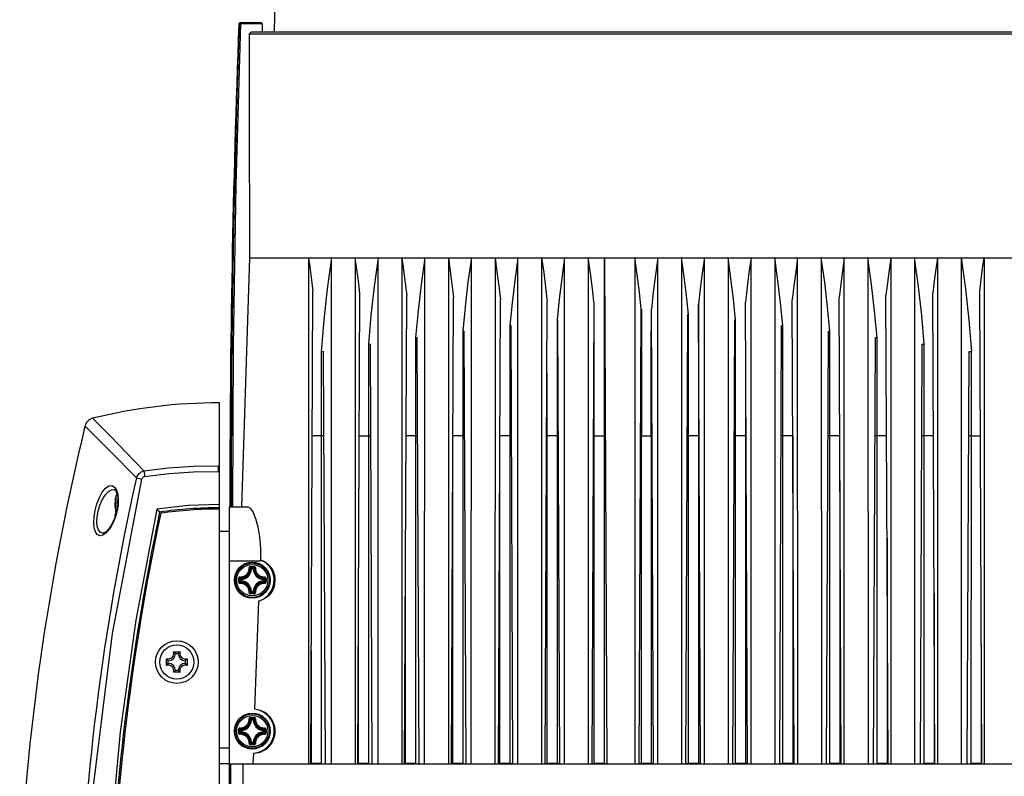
# Model space of a CAD drawing. Extents: x 0 to 420, y 0 to 297.
# Tile 32 of 65: x 199 to 244, y 151 to 186. Entities that reach past the tile are written whole.
import ezdxf

# ---------------------------------------------------------------- set-up
doc = ezdxf.new("R2010")
doc.units = 0
doc.header["$LTSCALE"] = 23.1
doc.linetypes.add('CENTER', pattern=[0.6, 0.375, -0.075, 0.075, -0.075])
doc.layers.get('0').update_dxf_attribs({"linetype": 'CONTINUOUS'})
doc.layers.add('03___PRT_ALL_CURVES', color=7, linetype='CONTINUOUS')

msp = doc.modelspace()

# ---------------------------------------------------------------- linework, layer by layer
at = {"color": 7, "linetype": 'CONTINUOUS'}
for p, q in [((211.017, 185.417), (211.111, 190.758)), ((209.46, 185.867), (209.385, 185.795)), ((209.385, 185.795), (209.407, 185.795)), ((209.407, 185.795), (209.447, 185.832)), ((209.481, 185.867), (209.447, 185.832)), ((209.447, 185.832), (209.485, 185.794)), ((209.46, 185.867), (210.397, 185.867)), ((210.475, 185.794), (209.485, 185.794)), ((210.476, 185.417), (210.475, 185.794)), ((209.876, 185.342), (210.19, 185.342)), ((246.077, 185.417), (209.95, 185.417)), ((209.893, 175.097), (246.155, 175.097)), ((217.877, 151.968), (217.88, 175.097)), ((218.961, 175.097), (218.959, 151.968)), ((220.008, 151.968), (220.01, 175.097)), ((221.091, 175.097), (221.089, 151.968)), ((222.138, 151.968), (222.139, 175.097)), ((223.221, 175.097), (223.219, 151.968)), ((224.268, 151.968), (224.269, 175.097)), ((225.35, 175.097), (225.35, 151.968)), ((226.078, 175.097), (226.077, 166.967)), ((226.078, 175.097), (226.094, 174.991)), ((226.094, 174.991), (226.194, 151.982)), ((227.48, 175.097), (227.48, 151.968)), ((228.529, 151.968), (228.529, 175.097)), ((229.61, 175.097), (229.61, 151.968)), ((230.659, 151.968), (230.659, 175.097)), ((231.74, 175.097), (231.741, 151.968)), ((232.79, 151.968), (232.788, 175.097)), ((233.869, 175.097), (233.871, 151.968)), ((234.92, 151.968), (234.918, 175.097)), ((235.999, 175.097), (236.001, 151.968)), ((237.05, 151.968), (237.048, 175.097)), ((240.259, 175.097), (240.262, 151.968)), ((212.679, 151.985), (212.773, 173.573)), ((214.821, 151.984), (214.915, 173.484)), ((216.963, 151.984), (217.056, 173.388)), ((219.105, 151.983), (219.198, 173.289)), ((221.247, 151.983), (221.34, 173.187)), ((234.762, 151.983), (234.669, 173.186)), ((236.904, 151.983), (236.811, 173.289)), ((239.046, 151.984), (238.953, 173.389)), ((241.188, 151.984), (241.094, 173.484)), ((243.33, 151.985), (243.236, 173.573)), ((223.389, 151.983), (223.481, 173.084)), ((225.531, 151.982), (225.623, 172.98)), ((227.673, 151.971), (227.764, 172.756)), ((228.336, 151.971), (228.245, 172.758)), ((230.478, 151.982), (230.386, 172.98)), ((232.62, 151.983), (232.528, 173.084)), ((229.815, 151.982), (229.905, 172.517)), ((229.931, 166.967), (229.932, 172.517)), ((221.77, 172.014), (221.823, 172.014)), ((221.91, 151.981), (221.823, 172.014)), ((223.924, 172.27), (223.963, 172.27)), ((224.052, 151.981), (223.963, 172.27)), ((231.957, 151.981), (232.046, 172.269)), ((232.046, 172.269), (232.085, 172.269)), ((234.099, 151.981), (234.186, 172.013)), ((234.186, 172.013), (234.239, 172.013)), ((217.462, 171.461), (217.541, 171.46)), ((217.626, 151.98), (217.541, 171.46)), ((219.616, 171.745), (219.682, 171.744)), ((219.768, 151.981), (219.682, 171.744)), ((236.241, 151.981), (236.327, 171.745)), ((236.327, 171.745), (236.393, 171.746)), ((238.383, 151.98), (238.468, 171.459)), ((238.468, 171.459), (238.547, 171.46)), ((215.308, 171.156), (215.4, 171.154)), ((215.484, 151.98), (215.4, 171.154)), ((240.525, 151.98), (240.609, 171.152)), ((240.609, 171.152), (240.701, 171.154)), ((213.154, 170.828), (213.26, 170.825)), ((213.342, 151.98), (213.26, 170.825)), ((242.667, 151.98), (242.749, 170.824)), ((242.749, 170.824), (242.855, 170.828)), ((208.503, 142.377), (208.503, 168.477)), ((213.155, 166.967), (212.744, 166.967)), ((213.155, 166.967), (213.156, 151.985)), ((213.277, 166.965), (213.155, 166.967)), ((214.886, 166.967), (215.309, 166.967)), ((215.309, 166.967), (215.311, 151.985)), ((215.309, 166.967), (215.419, 166.965)), ((217.463, 166.967), (217.028, 166.967)), ((217.463, 166.967), (217.464, 151.985)), ((217.561, 166.965), (217.463, 166.967)), ((219.617, 166.967), (219.17, 166.967)), ((219.617, 166.967), (219.618, 151.985)), ((219.702, 166.965), (219.617, 166.967)), ((221.771, 166.967), (221.314, 166.967)), ((221.316, 151.986), (221.314, 166.967)), ((221.771, 166.967), (221.772, 151.985)), ((221.845, 166.966), (221.771, 166.967)), ((223.469, 166.967), (223.454, 166.967)), ((223.47, 151.986), (223.469, 166.967)), ((223.925, 166.967), (223.469, 166.967)), ((223.925, 166.967), (223.925, 151.986)), ((223.987, 166.966), (223.925, 166.967)), ((225.623, 166.967), (225.596, 166.966)), ((225.623, 151.986), (225.623, 166.967)), ((225.623, 166.967), (226.078, 166.967)), ((226.078, 166.967), (226.079, 151.985)), ((226.078, 166.967), (226.129, 166.966)), ((227.777, 166.967), (227.738, 166.966)), ((227.777, 151.986), (227.777, 166.967)), ((227.777, 166.967), (228.232, 166.967)), ((228.232, 166.967), (228.232, 151.986)), ((228.232, 166.967), (228.271, 166.966)), ((229.931, 166.967), (229.88, 166.966)), ((229.93, 151.985), (229.931, 166.967)), ((230.386, 166.967), (229.931, 166.967)), ((230.386, 166.967), (230.386, 151.986)), ((230.413, 166.966), (230.386, 166.967)), ((232.084, 166.967), (232.022, 166.966)), ((232.084, 151.986), (232.084, 166.967)), ((232.54, 166.967), (232.084, 166.967)), ((232.54, 166.967), (232.539, 151.986)), ((232.555, 166.967), (232.54, 166.967)), ((234.238, 166.967), (234.164, 166.966)), ((234.237, 151.986), (234.238, 166.967)), ((234.696, 166.967), (234.238, 166.967)), ((234.696, 166.967), (234.693, 151.986)), ((236.392, 166.967), (236.306, 166.965)), ((236.391, 151.986), (236.392, 166.967)), ((236.839, 166.967), (236.392, 166.967)), ((238.546, 166.967), (238.448, 166.965)), ((238.545, 151.986), (238.546, 166.967)), ((238.981, 166.967), (238.546, 166.967)), ((240.7, 166.967), (240.59, 166.965)), ((240.698, 151.986), (240.7, 166.967)), ((241.123, 166.967), (240.7, 166.967)), ((242.854, 166.967), (242.732, 166.965)), ((242.852, 151.986), (242.854, 166.967)), ((242.854, 166.967), (243.265, 166.967)), ((204.636, 165.8), (205.051, 165.362)), ((208.445, 165.596), (208.442, 165.529)), ((208.44, 165.44), (208.438, 165.337)), ((208.438, 165.337), (208.503, 165.336)), ((208.442, 165.529), (208.44, 165.44)), ((204.71, 165.043), (204.957, 164.987)), ((219.163, 151.986), (219.161, 164.906)), ((236.848, 164.909), (236.846, 151.986)), ((203.67, 164.519), (203.672, 164.519)), ((203.702, 164.624), (203.794, 164.486)), ((203.778, 164.242), (203.761, 164.154)), ((203.778, 163.398), (203.778, 164.242)), ((203.794, 164.486), (203.854, 164.295)), ((203.817, 164.325), (203.854, 164.148)), ((203.726, 163.865), (203.724, 163.84)), ((203.753, 164.091), (203.743, 164.027)), ((203.748, 164.062), (203.743, 164.03)), ((203.748, 164.062), (203.757, 164.116)), ((203.755, 164.103), (203.753, 164.091)), ((203.753, 164.091), (203.753, 164.091)), ((203.758, 164.125), (203.756, 164.11)), ((203.76, 164.134), (203.758, 164.122)), ((203.76, 164.136), (203.759, 164.132)), ((203.76, 164.134), (203.761, 164.142)), ((203.761, 164.154), (203.762, 164.153)), ((203.762, 164.153), (203.761, 164.144)), ((203.761, 164.148), (203.761, 164.148)), ((203.761, 164.148), (203.761, 164.144)), ((203.873, 163.8), (203.836, 163.555)), ((203.859, 163.87), (203.859, 164.043)), ((203.725, 163.322), (203.723, 163.289)), ((203.728, 163.348), (203.725, 163.322)), ((203.733, 163.37), (203.728, 163.348)), ((203.751, 163.652), (203.76, 163.646)), ((203.76, 163.408), (203.751, 163.402)), ((203.759, 163.649), (203.76, 163.644)), ((203.76, 163.644), (203.761, 163.635)), ((203.761, 163.426), (203.76, 163.416)), ((203.761, 163.635), (203.761, 163.625)), ((203.761, 163.625), (203.761, 163.613)), ((203.762, 163.609), (203.761, 163.609)), ((203.761, 163.445), (203.761, 163.439)), ((203.762, 163.445), (203.761, 163.445)), ((203.82, 163.557), (203.797, 163.456)), ((203.842, 163.682), (203.82, 163.557)), ((207.843, 163.668), (207.843, 163.604)), ((208.053, 163.663), (208.053, 163.609)), ((208.953, 163.728), (208.953, 150.168)), ((208.953, 163.728), (209.798, 163.728)), ((203.723, 163.289), (203.723, 163.25)), ((203.723, 163.267), (203.723, 163.243)), ((203.723, 163.25), (203.724, 163.227)), ((203.195, 162.523), (203.194, 162.523)), ((208.953, 162.588), (208.503, 162.588)), ((217.009, 151.986), (217.008, 162.271)), ((239.001, 162.293), (239, 151.986)), ((210.374, 161.238), (208.953, 161.238)), ((209.969, 160.881), (209.939, 160.882)), ((209.969, 160.881), (209.969, 160.911)), ((209.969, 160.911), (210.037, 160.911)), ((209.969, 160.881), (210.037, 160.881)), ((210.037, 160.881), (210.037, 160.911)), ((210.037, 160.881), (210.066, 160.882)), ((209.377, 160.368), (209.377, 160.45)), ((209.377, 160.285), (209.377, 160.368)), ((209.412, 160.368), (209.412, 160.449)), ((209.412, 160.286), (209.412, 160.368)), ((209.46, 160.334), (209.46, 160.402)), ((209.49, 160.402), (209.46, 160.402)), ((209.49, 160.334), (209.46, 160.334)), ((209.49, 160.402), (209.488, 160.431)), ((209.49, 160.334), (209.488, 160.304)), ((209.49, 160.334), (209.49, 160.402)), ((210.516, 160.402), (210.518, 160.431)), ((210.516, 160.402), (210.516, 160.334)), ((210.516, 160.402), (210.546, 160.402)), ((210.516, 160.334), (210.518, 160.304)), ((210.516, 160.334), (210.546, 160.334)), ((210.546, 160.402), (210.546, 160.334)), ((210.594, 160.449), (210.594, 160.368)), ((210.594, 160.368), (210.594, 160.286)), ((210.629, 160.45), (210.629, 160.368)), ((210.629, 160.368), (210.629, 160.285)), ((209.969, 159.855), (209.939, 159.853)), ((209.969, 159.855), (209.969, 159.825)), ((210.037, 159.855), (209.969, 159.855)), ((210.037, 159.825), (209.969, 159.825)), ((210.037, 159.855), (210.037, 159.825)), ((210.037, 159.855), (210.066, 159.853)), ((241.154, 159.754), (241.153, 151.986)), ((210.125, 154.465), (210.307, 159.41)), ((214.855, 151.986), (214.855, 159.675)), ((206.4, 157.097), (206.706, 157.097)), ((206.493, 157.017), (206.463, 157.046)), ((206.493, 157.017), (206.613, 157.017)), ((206.613, 157.017), (206.643, 157.046)), ((212.702, 151.986), (212.702, 157.155)), ((243.306, 157.432), (243.306, 151.986)), ((206.083, 156.474), (206.083, 156.78)), ((206.163, 156.687), (206.134, 156.717)), ((206.163, 156.567), (206.134, 156.537)), ((206.163, 156.567), (206.163, 156.687)), ((206.943, 156.687), (206.972, 156.717)), ((206.943, 156.687), (206.943, 156.567)), ((206.943, 156.567), (206.972, 156.537)), ((207.023, 156.78), (207.023, 156.474)), ((206.706, 156.157), (206.4, 156.157)), ((206.493, 156.237), (206.463, 156.208)), ((206.613, 156.237), (206.493, 156.237)), ((206.613, 156.237), (206.643, 156.208)), ((209.969, 153.981), (209.939, 153.982)), ((209.969, 153.981), (209.969, 154.011)), ((209.969, 154.011), (210.037, 154.011)), ((209.969, 153.981), (210.037, 153.981)), ((210.037, 153.981), (210.037, 154.011)), ((210.037, 153.981), (210.066, 153.982)), ((209.377, 153.468), (209.377, 153.55)), ((209.377, 153.385), (209.377, 153.468)), ((209.412, 153.468), (209.412, 153.549)), ((209.412, 153.386), (209.412, 153.468)), ((209.46, 153.434), (209.46, 153.502)), ((209.49, 153.502), (209.46, 153.502)), ((209.49, 153.434), (209.46, 153.434)), ((209.49, 153.502), (209.488, 153.531)), ((209.49, 153.434), (209.488, 153.404)), ((209.49, 153.434), (209.49, 153.502)), ((210.516, 153.502), (210.518, 153.531)), ((210.516, 153.502), (210.516, 153.434)), ((210.516, 153.502), (210.546, 153.502)), ((210.516, 153.434), (210.518, 153.404)), ((210.516, 153.434), (210.546, 153.434)), ((210.546, 153.502), (210.546, 153.434)), ((210.594, 153.549), (210.594, 153.468)), ((210.594, 153.468), (210.594, 153.386)), ((210.629, 153.55), (210.629, 153.468)), ((210.629, 153.468), (210.629, 153.385)), ((209.969, 152.955), (209.939, 152.953)), ((209.969, 152.955), (209.969, 152.925)), ((210.037, 152.955), (209.969, 152.955)), ((210.037, 152.955), (210.037, 152.925)), ((210.037, 152.955), (210.066, 152.953)), ((208.953, 152.688), (208.503, 152.688)), ((210.037, 152.925), (209.969, 152.925)), ((210.051, 152.464), (210.033, 151.968)), ((208.953, 151.968), (247.053, 151.968)), ((209.028, 150.168), (209.028, 151.968)), ((209.569, 151.968), (209.569, 150.168)), ((212.679, 151.985), (212.702, 151.986)), ((213.003, 151.986), (212.702, 151.986)), ((213.156, 151.985), (213.003, 151.986)), ((213.156, 151.986), (213.342, 151.979)), ((214.821, 151.984), (214.856, 151.986)), ((215.157, 151.986), (214.855, 151.986)), ((215.311, 151.985), (215.157, 151.986)), ((215.311, 151.986), (215.484, 151.98)), ((216.963, 151.984), (217.009, 151.986)), ((217.312, 151.986), (217.009, 151.986)), ((217.464, 151.985), (217.312, 151.986)), ((217.464, 151.986), (217.626, 151.98)), ((219.105, 151.984), (219.163, 151.986)), ((219.466, 151.986), (219.163, 151.986)), ((219.618, 151.985), (219.466, 151.986)), ((219.618, 151.986), (219.768, 151.98)), ((221.247, 151.983), (221.316, 151.986)), ((221.619, 151.986), (221.316, 151.986)), ((221.772, 151.985), (221.619, 151.986)), ((221.772, 151.986), (221.91, 151.981)), ((223.389, 151.983), (223.47, 151.986)), ((223.773, 151.986), (223.47, 151.986)), ((223.925, 151.986), (223.773, 151.986)), ((223.925, 151.986), (224.052, 151.981)), ((225.531, 151.982), (225.623, 151.986)), ((226.079, 151.986), (225.623, 151.986)), ((226.079, 151.985), (226.194, 151.982)), ((227.673, 151.982), (227.777, 151.986)), ((228.232, 151.986), (227.777, 151.986)), ((228.232, 151.986), (228.336, 151.982)), ((229.815, 151.982), (229.93, 151.985)), ((230.234, 151.986), (229.93, 151.986)), ((230.386, 151.986), (230.234, 151.986)), ((230.386, 151.986), (230.478, 151.982)), ((231.957, 151.981), (232.084, 151.986)), ((232.388, 151.986), (232.084, 151.986)), ((232.539, 151.986), (232.388, 151.986)), ((232.539, 151.986), (232.62, 151.983)), ((234.099, 151.981), (234.237, 151.986)), ((234.541, 151.986), (234.237, 151.986)), ((234.693, 151.986), (234.541, 151.986)), ((234.693, 151.986), (234.762, 151.983)), ((236.241, 151.98), (236.391, 151.986)), ((236.695, 151.986), (236.391, 151.986)), ((236.846, 151.986), (236.695, 151.986)), ((236.846, 151.986), (236.904, 151.984)), ((238.383, 151.98), (238.545, 151.986)), ((239, 151.986), (238.545, 151.986)), ((239, 151.986), (239.046, 151.984)), ((240.525, 151.98), (240.698, 151.986)), ((241.153, 151.986), (240.698, 151.986)), ((241.153, 151.986), (241.188, 151.984)), ((242.667, 151.979), (242.852, 151.986)), ((243.306, 151.986), (242.852, 151.986)), ((243.306, 151.986), (243.33, 151.985))]:
    msp.add_line(p, q, dxfattribs=at)
for points in [[(209.112, 163.728), (209.143, 171.085), (209.268, 178.441), (209.485, 185.794)], [(209.407, 185.795), (209.374, 184.865), (209.343, 183.935), (209.313, 183.005)], [(210.397, 185.867), (210.423, 185.842), (210.449, 185.818), (210.475, 185.794)], [(209.951, 185.417), (209.926, 185.393), (209.901, 185.368), (209.876, 185.342)], [(209.891, 175.097), (209.882, 181.927), (209.876, 185.342)], [(210.19, 185.342), (245.977, 185.342), (246.155, 185.342)], [(209.313, 183.005), (209.149, 176.581), (209.055, 170.155), (209.033, 163.728)], [(209.519, 163.728), (209.643, 167.515), (209.767, 171.305), (209.891, 175.097)], [(212.57, 175.097), (212.568, 167.473), (212.568, 159.763), (212.566, 151.968)], [(212.57, 175.097), (212.591, 174.962), (212.611, 174.825), (212.631, 174.687)], [(213.62, 175.097), (213.428, 173.679), (213.273, 172.255), (213.154, 170.828)], [(213.617, 151.968), (213.618, 159.759), (213.619, 167.469), (213.62, 175.097)], [(214.701, 175.097), (214.704, 167.783), (214.703, 160.06), (214.698, 151.968)], [(214.915, 173.484), (214.847, 174.047), (214.776, 174.585), (214.701, 175.097)], [(215.75, 175.097), (215.571, 173.788), (215.424, 172.474), (215.308, 171.156)], [(215.747, 151.968), (215.746, 159.664), (215.747, 167.373), (215.75, 175.097)], [(216.831, 175.097), (216.829, 167.377), (216.828, 159.667), (216.828, 151.968)], [(216.831, 175.097), (216.913, 174.533), (216.988, 173.963), (217.056, 173.388)], [(217.88, 175.097), (217.714, 173.89), (217.574, 172.677), (217.462, 171.461)], [(218.961, 175.097), (219.047, 174.499), (219.126, 173.896), (219.198, 173.289)], [(220.01, 175.097), (219.856, 173.984), (219.724, 172.866), (219.616, 171.745)], [(221.091, 175.097), (221.181, 174.464), (221.265, 173.827), (221.34, 173.187)], [(222.139, 175.097), (221.997, 174.074), (221.874, 173.046), (221.77, 172.014)], [(223.221, 175.097), (223.316, 174.43), (223.403, 173.758), (223.481, 173.084)], [(224.269, 175.097), (224.138, 174.159), (224.023, 173.216), (223.924, 172.27)], [(225.623, 172.98), (225.541, 173.689), (225.451, 174.395), (225.35, 175.097)], [(227.776, 172.756), (227.689, 173.54), (227.59, 174.321), (227.48, 175.097)], [(228.529, 175.097), (228.419, 174.321), (228.32, 173.541), (228.233, 172.758)], [(229.931, 172.517), (229.838, 173.38), (229.731, 174.241), (229.61, 175.097)], [(230.659, 175.097), (230.558, 174.395), (230.468, 173.689), (230.386, 172.98)], [(232.085, 172.269), (231.986, 173.216), (231.871, 174.159), (231.74, 175.097)], [(232.788, 175.097), (232.693, 174.43), (232.606, 173.759), (232.528, 173.084)], [(234.239, 172.013), (234.135, 173.045), (234.012, 174.073), (233.869, 175.097)], [(234.918, 175.097), (234.828, 174.465), (234.745, 173.827), (234.669, 173.186)], [(236.393, 171.746), (236.285, 172.867), (236.153, 173.984), (235.999, 175.097)], [(237.048, 175.097), (236.962, 174.5), (236.883, 173.897), (236.811, 173.289)], [(238.129, 175.097), (238.131, 167.38), (238.132, 159.67), (238.132, 151.968)], [(238.547, 171.46), (238.435, 172.677), (238.295, 173.889), (238.129, 175.097)], [(239.178, 175.097), (239.097, 174.535), (239.021, 173.965), (238.953, 173.389)], [(239.178, 175.097), (239.181, 167.369), (239.182, 159.66), (239.181, 151.968)], [(240.701, 171.154), (240.585, 172.473), (240.438, 173.787), (240.259, 175.097)], [(241.308, 175.097), (241.233, 174.584), (241.162, 174.047), (241.094, 173.484)], [(241.308, 175.097), (241.305, 167.783), (241.306, 160.061), (241.311, 151.968)], [(242.389, 175.097), (242.39, 167.469), (242.391, 159.759), (242.392, 151.968)], [(242.389, 175.097), (242.581, 173.68), (242.736, 172.256), (242.855, 170.828)], [(243.236, 173.573), (243.301, 174.116), (243.369, 174.624), (243.439, 175.097)], [(243.439, 175.097), (243.441, 167.363), (243.441, 159.654), (243.443, 151.968)], [(212.631, 174.687), (212.68, 174.333), (212.728, 173.961), (212.773, 173.573)], [(225.623, 166.967), (225.624, 168.978), (225.623, 170.983), (225.623, 172.98)], [(227.764, 172.756), (227.768, 172.757), (227.772, 172.757), (227.776, 172.756)], [(227.779, 172.756), (227.78, 170.833), (227.778, 168.902), (227.777, 166.967)], [(228.232, 166.967), (228.232, 168.91), (228.23, 170.841), (228.233, 172.758)], [(228.233, 172.758), (228.241, 172.758), (228.245, 172.758)], [(230.386, 172.98), (230.386, 170.983), (230.385, 168.978), (230.385, 166.967)], [(229.905, 172.517), (229.913, 172.517), (229.922, 172.517), (229.931, 172.517)], [(221.77, 172.014), (221.773, 170.337), (221.773, 168.654), (221.771, 166.967)], [(223.924, 172.27), (223.926, 170.508), (223.926, 168.74), (223.925, 166.967)], [(232.084, 166.967), (232.083, 168.739), (232.083, 170.507), (232.085, 172.269)], [(234.238, 166.967), (234.236, 168.654), (234.237, 170.336), (234.239, 172.013)], [(217.462, 171.461), (217.464, 169.969), (217.464, 168.47), (217.463, 166.967)], [(219.616, 171.745), (219.618, 170.157), (219.619, 168.564), (219.617, 166.967)], [(236.392, 166.967), (236.391, 168.565), (236.391, 170.158), (236.393, 171.746)], [(238.546, 166.967), (238.546, 168.47), (238.546, 169.968), (238.547, 171.46)], [(215.308, 171.156), (215.309, 169.765), (215.309, 168.369), (215.309, 166.967)], [(240.7, 166.967), (240.7, 168.368), (240.701, 169.764), (240.701, 171.154)], [(213.154, 170.828), (213.154, 169.564), (213.154, 168.276), (213.155, 166.967)], [(242.854, 166.967), (242.855, 168.273), (242.855, 169.559), (242.855, 170.828)], [(223.469, 166.967), (223.467, 167.928), (223.467, 168.887), (223.467, 169.845)], [(232.542, 169.802), (232.542, 168.859), (232.542, 167.914), (232.54, 166.967)], [(202.356, 167.413), (202.424, 167.347), (202.604, 167.17), (202.867, 166.911), (203.188, 166.592), (203.545, 166.235), (203.914, 165.861), (204.293, 165.474), (204.71, 165.043)], [(202.706, 167.767), (202.774, 167.699), (202.954, 167.52), (203.216, 167.257), (203.535, 166.934), (203.891, 166.571), (204.258, 166.192), (204.636, 165.8)], [(205.051, 165.362), (206.177, 165.501), (207.31, 165.579), (208.445, 165.596)], [(208.445, 165.596), (208.484, 165.595), (208.503, 165.594)], [(204.71, 165.043), (204.724, 165.081), (204.744, 165.122), (204.769, 165.163), (204.799, 165.204), (204.837, 165.243), (204.881, 165.28), (204.931, 165.314), (204.988, 165.341), (205.051, 165.362)], [(204.957, 164.987), (204.962, 165.005), (204.969, 165.023), (204.98, 165.041), (204.994, 165.059), (205.011, 165.075), (205.032, 165.089), (205.057, 165.1), (205.085, 165.106)], [(205.051, 165.362), (205.059, 165.297), (205.071, 165.208), (205.085, 165.106)], [(205.085, 165.106), (206.198, 165.244), (207.317, 165.321), (208.438, 165.337)], [(203.8, 122.675), (202.86, 129.656), (202.366, 136.686), (202.324, 143.731), (202.737, 150.824), (203.615, 157.932), (204.957, 164.987)], [(202.827, 163.556), (202.907, 163.862), (203.016, 164.151), (203.148, 164.398), (203.294, 164.58), (203.443, 164.68), (203.583, 164.693), (203.702, 164.624)], [(202.961, 163.527), (203.041, 163.794), (203.149, 164.044), (203.281, 164.259), (203.427, 164.417), (203.575, 164.503), (203.67, 164.519)], [(203.67, 164.519), (203.707, 164.507), (203.762, 164.447), (203.817, 164.325)], [(203.854, 164.295), (203.881, 164.06), (203.873, 163.8)], [(203.743, 164.027), (203.734, 163.962), (203.729, 163.903), (203.725, 163.85), (203.723, 163.805), (203.723, 163.765), (203.725, 163.733), (203.728, 163.706), (203.733, 163.684), (203.74, 163.667), (203.751, 163.652)], [(203.724, 163.84), (203.723, 163.812), (203.723, 163.789)], [(203.723, 163.785), (203.724, 163.764), (203.725, 163.744), (203.726, 163.728), (203.728, 163.715), (203.73, 163.705), (203.732, 163.697), (203.734, 163.689), (203.736, 163.683), (203.739, 163.678), (203.743, 163.673), (203.748, 163.671), (203.753, 163.671)], [(203.729, 163.911), (203.727, 163.889), (203.726, 163.865)], [(203.736, 163.975), (203.733, 163.953), (203.731, 163.932), (203.729, 163.911)], [(203.743, 164.03), (203.739, 164), (203.736, 163.975)], [(203.761, 164.144), (203.761, 164.142), (203.76, 164.139)], [(203.761, 164.142), (203.761, 164.149), (203.762, 164.152), (203.762, 164.153)], [(203.854, 164.148), (203.864, 163.928), (203.842, 163.682)], [(208.503, 163.83), (207.068, 163.777), (205.641, 163.618)], [(203.327, 162.532), (203.17, 162.425), (203.031, 162.401), (202.919, 162.455), (202.836, 162.576), (202.785, 162.755), (202.766, 162.984), (202.78, 163.26), (202.827, 163.556)], [(203.194, 162.523), (203.163, 162.524), (203.051, 162.57), (202.969, 162.675), (202.919, 162.831), (202.9, 163.03), (202.914, 163.27), (202.961, 163.527)], [(203.797, 163.456), (203.711, 163.185), (203.591, 162.928), (203.455, 162.721), (203.323, 162.585), (203.217, 162.527), (203.194, 162.523)], [(205.641, 163.618), (204.686, 158.544), (203.971, 153.43), (203.499, 148.289), (203.27, 143.135)], [(203.836, 163.555), (203.755, 163.258), (203.637, 162.971), (203.489, 162.72), (203.327, 162.532)], [(203.753, 163.384), (203.748, 163.384), (203.743, 163.381), (203.739, 163.377), (203.736, 163.371), (203.734, 163.365), (203.732, 163.358), (203.73, 163.35), (203.728, 163.34), (203.726, 163.328), (203.725, 163.313), (203.724, 163.293), (203.723, 163.271)], [(203.751, 163.402), (203.74, 163.387), (203.733, 163.37)], [(203.753, 163.671), (203.754, 163.662), (203.757, 163.653), (203.759, 163.652)], [(203.76, 163.654), (203.758, 163.661), (203.757, 163.666), (203.755, 163.669), (203.754, 163.67), (203.753, 163.671)], [(203.753, 163.384), (203.754, 163.384), (203.755, 163.385), (203.757, 163.388), (203.758, 163.393), (203.76, 163.4), (203.761, 163.41)], [(203.753, 163.384), (203.754, 163.393), (203.757, 163.401), (203.759, 163.403)], [(203.758, 163.654), (203.758, 163.654), (203.759, 163.653), (203.759, 163.649)], [(203.76, 163.416), (203.76, 163.408), (203.759, 163.403), (203.758, 163.401)], [(203.762, 163.609), (203.762, 163.621), (203.761, 163.633), (203.761, 163.645), (203.76, 163.654)], [(203.761, 163.614), (203.761, 163.584), (203.76, 163.553), (203.76, 163.527)], [(203.76, 163.527), (203.76, 163.502), (203.761, 163.471), (203.761, 163.445)], [(203.762, 163.609), (203.761, 163.568), (203.761, 163.527)], [(203.761, 163.527), (203.761, 163.486), (203.762, 163.445)], [(203.761, 163.41), (203.761, 163.421), (203.762, 163.433), (203.762, 163.445)], [(203.761, 163.445), (203.761, 163.439), (203.761, 163.426)], [(205.641, 163.618), (205.684, 163.572), (205.726, 163.527), (205.77, 163.484)], [(209.798, 163.728), (209.91, 163.667), (210.03, 163.488), (210.148, 163.194), (210.251, 162.807), (210.328, 162.348), (210.372, 161.83), (210.377, 161.3)], [(210.377, 161.301), (210.494, 161.251), (210.605, 161.187), (210.707, 161.107), (210.8, 161.012), (210.881, 160.903), (210.949, 160.778), (211, 160.639), (211.031, 160.489), (211.038, 160.338), (211.022, 160.187), (210.982, 160.036), (210.921, 159.898), (210.844, 159.775), (210.754, 159.67), (210.654, 159.581), (210.545, 159.508), (210.429, 159.451), (210.307, 159.41)], [(210.307, 159.41), (210.554, 159.527), (210.76, 159.707), (210.91, 159.935), (210.993, 160.195), (211.003, 160.468), (210.939, 160.733), (210.806, 160.972), (210.614, 161.166), (210.377, 161.3)], [(210.377, 161.3), (210.376, 161.279), (210.376, 161.258), (210.374, 161.238)], [(209.439, 160.511), (209.467, 160.511), (209.497, 160.514), (209.526, 160.518), (209.55, 160.523), (209.572, 160.529), (209.592, 160.536), (209.611, 160.544), (209.632, 160.553), (209.653, 160.564), (209.677, 160.579), (209.702, 160.597), (209.727, 160.618), (209.751, 160.642), (209.772, 160.667), (209.791, 160.692), (209.806, 160.716), (209.817, 160.738), (209.827, 160.758), (209.835, 160.778), (209.841, 160.799), (209.847, 160.82), (209.853, 160.845), (209.857, 160.873), (209.859, 160.903), (209.86, 160.932)], [(209.442, 160.48), (209.473, 160.48), (209.505, 160.483), (209.535, 160.487), (209.561, 160.493), (209.584, 160.499), (209.605, 160.506), (209.626, 160.515), (209.648, 160.525), (209.671, 160.537), (209.696, 160.552), (209.723, 160.571), (209.75, 160.594), (209.775, 160.619), (209.798, 160.646), (209.818, 160.673), (209.833, 160.698), (209.846, 160.722), (209.856, 160.743), (209.864, 160.765), (209.871, 160.786), (209.878, 160.809), (209.884, 160.835), (209.888, 160.865), (209.89, 160.898), (209.891, 160.928)], [(209.921, 160.994), (209.91, 160.993), (209.9, 160.99), (209.889, 160.985), (209.88, 160.979), (209.873, 160.971), (209.867, 160.963), (209.863, 160.954), (209.861, 160.946), (209.86, 160.939), (209.86, 160.932)], [(209.86, 160.932), (209.868, 160.932), (209.877, 160.932), (209.883, 160.931), (209.888, 160.93), (209.891, 160.928)], [(209.921, 160.959), (209.912, 160.957), (209.903, 160.953), (209.896, 160.946), (209.892, 160.938), (209.891, 160.928)], [(209.939, 160.882), (209.923, 160.898), (209.907, 160.914), (209.891, 160.928)], [(209.921, 160.994), (209.921, 160.984), (209.921, 160.975), (209.921, 160.967), (209.921, 160.961), (209.921, 160.959)], [(209.921, 160.994), (210.003, 160.994), (210.085, 160.994)], [(209.969, 160.911), (209.953, 160.927), (209.937, 160.943), (209.921, 160.959)], [(209.921, 160.959), (210.003, 160.959), (210.085, 160.959)], [(209.969, 160.911), (209.961, 160.909), (209.952, 160.905), (209.946, 160.899), (209.941, 160.891), (209.939, 160.882)], [(210.037, 160.911), (210.053, 160.927), (210.069, 160.943), (210.085, 160.959)], [(210.066, 160.882), (210.065, 160.891), (210.06, 160.899), (210.054, 160.905), (210.046, 160.909), (210.037, 160.911)], [(210.066, 160.882), (210.083, 160.898), (210.099, 160.914), (210.115, 160.928)], [(210.146, 160.932), (210.146, 160.939), (210.145, 160.946), (210.143, 160.954), (210.139, 160.963), (210.133, 160.971), (210.126, 160.979), (210.117, 160.986), (210.106, 160.99), (210.096, 160.993), (210.085, 160.994)], [(210.085, 160.994), (210.085, 160.984), (210.085, 160.975), (210.085, 160.967), (210.085, 160.961), (210.085, 160.959)], [(210.115, 160.928), (210.114, 160.938), (210.11, 160.946), (210.103, 160.953), (210.094, 160.957), (210.085, 160.959)], [(210.146, 160.932), (210.138, 160.932), (210.129, 160.932), (210.122, 160.931), (210.118, 160.93), (210.115, 160.928)], [(210.115, 160.928), (210.116, 160.897), (210.118, 160.863), (210.123, 160.832), (210.129, 160.804), (210.136, 160.781), (210.144, 160.758), (210.154, 160.736), (210.165, 160.713), (210.179, 160.688), (210.198, 160.66), (210.22, 160.631), (210.246, 160.604), (210.273, 160.58), (210.301, 160.558), (210.328, 160.541), (210.352, 160.527), (210.375, 160.517), (210.397, 160.508), (210.419, 160.5), (210.442, 160.493), (210.469, 160.488), (210.499, 160.483), (210.532, 160.48), (210.564, 160.48)], [(210.146, 160.932), (210.147, 160.903), (210.149, 160.871), (210.154, 160.841), (210.16, 160.816), (210.166, 160.793), (210.174, 160.772), (210.182, 160.751), (210.193, 160.73), (210.206, 160.706), (210.224, 160.68), (210.245, 160.653), (210.269, 160.628), (210.294, 160.605), (210.321, 160.584), (210.346, 160.568), (210.369, 160.556), (210.39, 160.546), (210.411, 160.537), (210.431, 160.53), (210.453, 160.524), (210.478, 160.518), (210.506, 160.514), (210.538, 160.511), (210.567, 160.511)], [(209.439, 160.511), (209.432, 160.511), (209.424, 160.51), (209.416, 160.508), (209.408, 160.504), (209.4, 160.498), (209.392, 160.491), (209.385, 160.481), (209.38, 160.471), (209.378, 160.46), (209.377, 160.45)], [(209.377, 160.45), (209.387, 160.45), (209.396, 160.45), (209.404, 160.45), (209.409, 160.45), (209.412, 160.449)], [(209.377, 160.285), (209.387, 160.286), (209.396, 160.286), (209.404, 160.286), (209.409, 160.286), (209.412, 160.286)], [(209.377, 160.285), (209.378, 160.275), (209.38, 160.264), (209.385, 160.254), (209.392, 160.245), (209.4, 160.237), (209.408, 160.232), (209.417, 160.228), (209.424, 160.226), (209.432, 160.225), (209.439, 160.224)], [(209.442, 160.48), (209.433, 160.479), (209.425, 160.475), (209.418, 160.468), (209.413, 160.459), (209.412, 160.449)], [(209.46, 160.402), (209.444, 160.417), (209.428, 160.433), (209.412, 160.449)], [(209.46, 160.334), (209.444, 160.318), (209.428, 160.302), (209.412, 160.286)], [(209.412, 160.286), (209.413, 160.277), (209.418, 160.268), (209.425, 160.261), (209.433, 160.257), (209.442, 160.255)], [(209.439, 160.511), (209.439, 160.502), (209.439, 160.494), (209.44, 160.487), (209.441, 160.483), (209.442, 160.48)], [(209.439, 160.224), (209.439, 160.233), (209.439, 160.242), (209.44, 160.248), (209.441, 160.253), (209.442, 160.255)], [(209.86, 159.804), (209.859, 159.833), (209.857, 159.865), (209.852, 159.895), (209.846, 159.92), (209.84, 159.942), (209.832, 159.963), (209.824, 159.984), (209.813, 160.006), (209.799, 160.03), (209.782, 160.056), (209.761, 160.083), (209.737, 160.108), (209.711, 160.131), (209.685, 160.151), (209.66, 160.167), (209.637, 160.18), (209.616, 160.19), (209.595, 160.198), (209.575, 160.206), (209.553, 160.212), (209.528, 160.217), (209.5, 160.222), (209.468, 160.224), (209.439, 160.224)], [(209.488, 160.431), (209.473, 160.448), (209.457, 160.464), (209.442, 160.48)], [(209.488, 160.304), (209.473, 160.288), (209.457, 160.272), (209.442, 160.255)], [(209.891, 159.807), (209.89, 159.839), (209.888, 159.873), (209.883, 159.904), (209.877, 159.931), (209.87, 159.955), (209.862, 159.977), (209.852, 160), (209.841, 160.023), (209.827, 160.048), (209.808, 160.076), (209.786, 160.105), (209.76, 160.132), (209.733, 160.156), (209.704, 160.178), (209.678, 160.195), (209.654, 160.208), (209.631, 160.219), (209.609, 160.228), (209.587, 160.236), (209.564, 160.242), (209.537, 160.248), (209.507, 160.253), (209.474, 160.255), (209.442, 160.255)], [(209.488, 160.431), (209.48, 160.429), (209.472, 160.425), (209.466, 160.418), (209.462, 160.41), (209.46, 160.402)], [(209.46, 160.334), (209.462, 160.325), (209.466, 160.317), (209.472, 160.311), (209.48, 160.306), (209.488, 160.304)], [(210.564, 160.255), (210.533, 160.255), (210.501, 160.253), (210.471, 160.248), (210.445, 160.243), (210.422, 160.236), (210.401, 160.229), (210.38, 160.221), (210.358, 160.211), (210.335, 160.199), (210.31, 160.184), (210.283, 160.164), (210.256, 160.142), (210.231, 160.117), (210.208, 160.09), (210.188, 160.062), (210.173, 160.037), (210.16, 160.014), (210.15, 159.992), (210.142, 159.971), (210.135, 159.949), (210.128, 159.926), (210.122, 159.9), (210.118, 159.87), (210.115, 159.838), (210.115, 159.807)], [(210.567, 160.224), (210.539, 160.224), (210.508, 160.222), (210.48, 160.218), (210.456, 160.212), (210.434, 160.206), (210.414, 160.2), (210.395, 160.192), (210.374, 160.183), (210.353, 160.171), (210.329, 160.157), (210.304, 160.139), (210.279, 160.117), (210.255, 160.094), (210.234, 160.069), (210.215, 160.043), (210.2, 160.019), (210.189, 159.998), (210.179, 159.977), (210.171, 159.957), (210.165, 159.937), (210.158, 159.915), (210.153, 159.891), (210.149, 159.863), (210.147, 159.832), (210.146, 159.804)], [(210.518, 160.431), (210.533, 160.448), (210.549, 160.464), (210.564, 160.48)], [(210.546, 160.402), (210.544, 160.41), (210.54, 160.418), (210.534, 160.425), (210.526, 160.429), (210.518, 160.431)], [(210.518, 160.304), (210.526, 160.306), (210.534, 160.311), (210.54, 160.317), (210.544, 160.325), (210.546, 160.334)], [(210.518, 160.304), (210.533, 160.288), (210.549, 160.272), (210.564, 160.255)], [(210.546, 160.402), (210.562, 160.417), (210.578, 160.433), (210.594, 160.449)], [(210.546, 160.334), (210.562, 160.318), (210.578, 160.302), (210.594, 160.286)], [(210.567, 160.511), (210.567, 160.502), (210.567, 160.494), (210.566, 160.487), (210.565, 160.483), (210.564, 160.48)], [(210.594, 160.449), (210.593, 160.459), (210.588, 160.468), (210.581, 160.475), (210.573, 160.479), (210.564, 160.48)], [(210.564, 160.255), (210.573, 160.257), (210.581, 160.261), (210.588, 160.268), (210.593, 160.277), (210.594, 160.286)], [(210.567, 160.224), (210.567, 160.233), (210.567, 160.242), (210.566, 160.248), (210.565, 160.253), (210.564, 160.255)], [(210.629, 160.45), (210.628, 160.46), (210.626, 160.471), (210.621, 160.482), (210.614, 160.491), (210.606, 160.498), (210.598, 160.504), (210.589, 160.508), (210.581, 160.51), (210.574, 160.511), (210.567, 160.511)], [(210.567, 160.224), (210.574, 160.225), (210.582, 160.226), (210.59, 160.228), (210.598, 160.232), (210.606, 160.237), (210.614, 160.245), (210.621, 160.254), (210.626, 160.265), (210.628, 160.275), (210.629, 160.285)], [(210.629, 160.45), (210.619, 160.45), (210.61, 160.45), (210.602, 160.45), (210.597, 160.45), (210.594, 160.449)], [(210.629, 160.285), (210.619, 160.286), (210.61, 160.286), (210.602, 160.286), (210.597, 160.286), (210.594, 160.286)], [(209.86, 159.804), (209.868, 159.804), (209.877, 159.804), (209.883, 159.805), (209.888, 159.806), (209.891, 159.807)], [(209.86, 159.804), (209.86, 159.797), (209.861, 159.789), (209.863, 159.781), (209.867, 159.773), (209.873, 159.765), (209.88, 159.757), (209.889, 159.75), (209.9, 159.745), (209.91, 159.742), (209.921, 159.742)], [(209.939, 159.853), (209.923, 159.837), (209.907, 159.822), (209.891, 159.807)], [(209.891, 159.807), (209.892, 159.798), (209.896, 159.789), (209.903, 159.783), (209.912, 159.778), (209.921, 159.777)], [(209.969, 159.825), (209.953, 159.809), (209.937, 159.793), (209.921, 159.777)], [(209.921, 159.742), (209.921, 159.751), (209.921, 159.761), (209.921, 159.769), (209.921, 159.774), (209.921, 159.777)], [(210.085, 159.777), (210.003, 159.777), (209.921, 159.777)], [(210.085, 159.742), (210.003, 159.741), (209.921, 159.742)], [(209.939, 159.853), (209.941, 159.844), (209.946, 159.837), (209.952, 159.83), (209.96, 159.826), (209.969, 159.825)], [(210.037, 159.825), (210.046, 159.826), (210.054, 159.83), (210.06, 159.837), (210.065, 159.844), (210.066, 159.853)], [(210.037, 159.825), (210.053, 159.809), (210.069, 159.793), (210.085, 159.777)], [(210.066, 159.853), (210.083, 159.837), (210.099, 159.822), (210.115, 159.807)], [(210.085, 159.777), (210.094, 159.778), (210.103, 159.783), (210.11, 159.789), (210.114, 159.798), (210.115, 159.807)], [(210.085, 159.742), (210.096, 159.742), (210.106, 159.745), (210.117, 159.75), (210.126, 159.757), (210.133, 159.765), (210.139, 159.773), (210.143, 159.781), (210.145, 159.789), (210.146, 159.797), (210.146, 159.804)], [(210.085, 159.742), (210.085, 159.751), (210.085, 159.761), (210.085, 159.769), (210.085, 159.774), (210.085, 159.777)], [(210.146, 159.804), (210.138, 159.804), (210.129, 159.804), (210.122, 159.805), (210.118, 159.806), (210.115, 159.807)], [(206.463, 157.046), (206.432, 157.073), (206.4, 157.097)], [(206.643, 157.046), (206.674, 157.073), (206.706, 157.097)], [(206.134, 156.717), (206.107, 156.748), (206.083, 156.78)], [(206.972, 156.717), (206.999, 156.748), (207.023, 156.78)], [(206.134, 156.537), (206.107, 156.506), (206.083, 156.474)], [(206.463, 156.208), (206.432, 156.182), (206.4, 156.157)], [(206.643, 156.208), (206.674, 156.182), (206.706, 156.157)], [(206.972, 156.537), (206.999, 156.506), (207.023, 156.474)], [(210.051, 152.464), (210.177, 152.472), (210.296, 152.494), (210.407, 152.529), (210.51, 152.576), (210.605, 152.632), (210.69, 152.696), (210.766, 152.767), (210.833, 152.844), (210.891, 152.925), (210.939, 153.009), (210.978, 153.095), (211.007, 153.18), (211.028, 153.263), (211.041, 153.345), (211.048, 153.425), (211.048, 153.506), (211.041, 153.588), (211.027, 153.672), (211.005, 153.759), (210.973, 153.848), (210.932, 153.936), (210.881, 154.022), (210.821, 154.105), (210.75, 154.182), (210.669, 154.253), (210.579, 154.317), (210.479, 154.372), (210.369, 154.417), (210.251, 154.448), (210.125, 154.465)], [(209.439, 153.611), (209.467, 153.611), (209.497, 153.614), (209.526, 153.618), (209.55, 153.623), (209.572, 153.629), (209.592, 153.636), (209.611, 153.644), (209.632, 153.653), (209.653, 153.664), (209.677, 153.679), (209.702, 153.697), (209.727, 153.718), (209.751, 153.742), (209.772, 153.767), (209.791, 153.792), (209.806, 153.816), (209.817, 153.838), (209.827, 153.858), (209.835, 153.878), (209.841, 153.899), (209.847, 153.92), (209.853, 153.945), (209.857, 153.973), (209.859, 154.003), (209.86, 154.032)], [(209.442, 153.58), (209.473, 153.58), (209.505, 153.583), (209.535, 153.587), (209.561, 153.593), (209.584, 153.599), (209.605, 153.606), (209.626, 153.615), (209.648, 153.625), (209.671, 153.637), (209.696, 153.652), (209.723, 153.671), (209.75, 153.694), (209.775, 153.719), (209.798, 153.746), (209.818, 153.773), (209.833, 153.798), (209.846, 153.822), (209.856, 153.843), (209.864, 153.865), (209.871, 153.886), (209.878, 153.909), (209.884, 153.935), (209.888, 153.965), (209.89, 153.998), (209.891, 154.028)], [(209.921, 154.094), (209.91, 154.093), (209.9, 154.09), (209.889, 154.085), (209.88, 154.079), (209.873, 154.071), (209.867, 154.063), (209.863, 154.054), (209.861, 154.046), (209.86, 154.039), (209.86, 154.032)], [(209.86, 154.032), (209.868, 154.032), (209.877, 154.032), (209.883, 154.031), (209.888, 154.03), (209.891, 154.028)], [(209.921, 154.059), (209.912, 154.057), (209.903, 154.053), (209.896, 154.046), (209.892, 154.038), (209.891, 154.028)], [(209.939, 153.982), (209.923, 153.998), (209.907, 154.014), (209.891, 154.028)], [(209.921, 154.094), (209.921, 154.084), (209.921, 154.075), (209.921, 154.067), (209.921, 154.061), (209.921, 154.059)], [(209.921, 154.094), (210.003, 154.094), (210.085, 154.094)], [(209.969, 154.011), (209.953, 154.027), (209.937, 154.043), (209.921, 154.059)], [(209.921, 154.059), (210.003, 154.059), (210.085, 154.059)], [(209.969, 154.011), (209.961, 154.009), (209.952, 154.005), (209.946, 153.999), (209.941, 153.991), (209.939, 153.982)], [(210.037, 154.011), (210.053, 154.027), (210.069, 154.043), (210.085, 154.059)], [(210.066, 153.982), (210.065, 153.991), (210.06, 153.999), (210.054, 154.005), (210.046, 154.009), (210.037, 154.011)], [(210.066, 153.982), (210.083, 153.998), (210.099, 154.014), (210.115, 154.028)], [(210.146, 154.032), (210.146, 154.039), (210.145, 154.046), (210.143, 154.054), (210.139, 154.063), (210.133, 154.071), (210.126, 154.079), (210.117, 154.086), (210.106, 154.09), (210.096, 154.093), (210.085, 154.094)], [(210.085, 154.094), (210.085, 154.084), (210.085, 154.075), (210.085, 154.067), (210.085, 154.061), (210.085, 154.059)], [(210.115, 154.028), (210.114, 154.038), (210.11, 154.046), (210.103, 154.053), (210.094, 154.057), (210.085, 154.059)], [(210.146, 154.032), (210.138, 154.032), (210.129, 154.032), (210.122, 154.031), (210.118, 154.03), (210.115, 154.028)], [(210.115, 154.028), (210.116, 153.997), (210.118, 153.963), (210.123, 153.932), (210.129, 153.904), (210.136, 153.881), (210.144, 153.858), (210.154, 153.836), (210.165, 153.813), (210.179, 153.788), (210.198, 153.76), (210.22, 153.731), (210.246, 153.704), (210.273, 153.68), (210.301, 153.658), (210.328, 153.641), (210.352, 153.627), (210.375, 153.617), (210.397, 153.608), (210.419, 153.6), (210.442, 153.593), (210.469, 153.588), (210.499, 153.583), (210.532, 153.58), (210.564, 153.58)], [(210.146, 154.032), (210.147, 154.003), (210.149, 153.971), (210.154, 153.941), (210.16, 153.916), (210.166, 153.893), (210.174, 153.872), (210.182, 153.851), (210.193, 153.83), (210.206, 153.806), (210.224, 153.78), (210.245, 153.753), (210.269, 153.728), (210.294, 153.705), (210.321, 153.684), (210.346, 153.668), (210.369, 153.656), (210.39, 153.646), (210.411, 153.637), (210.431, 153.63), (210.453, 153.624), (210.478, 153.618), (210.506, 153.614), (210.538, 153.611), (210.567, 153.611)], [(209.439, 153.611), (209.432, 153.611), (209.424, 153.61), (209.416, 153.608), (209.408, 153.604), (209.4, 153.598), (209.392, 153.591), (209.385, 153.581), (209.38, 153.571), (209.378, 153.56), (209.377, 153.55)], [(209.377, 153.55), (209.387, 153.55), (209.396, 153.55), (209.404, 153.55), (209.409, 153.55), (209.412, 153.549)], [(209.442, 153.58), (209.433, 153.579), (209.425, 153.575), (209.418, 153.568), (209.413, 153.559), (209.412, 153.549)], [(209.46, 153.502), (209.444, 153.517), (209.428, 153.533), (209.412, 153.549)], [(209.46, 153.434), (209.444, 153.418), (209.428, 153.402), (209.412, 153.386)], [(209.439, 153.611), (209.439, 153.602), (209.439, 153.594), (209.44, 153.587), (209.441, 153.583), (209.442, 153.58)], [(209.488, 153.531), (209.473, 153.548), (209.457, 153.564), (209.442, 153.58)], [(209.488, 153.404), (209.473, 153.388), (209.457, 153.372), (209.442, 153.355)], [(209.488, 153.531), (209.48, 153.529), (209.472, 153.525), (209.466, 153.518), (209.462, 153.51), (209.46, 153.502)], [(209.46, 153.434), (209.462, 153.425), (209.466, 153.417), (209.472, 153.411), (209.48, 153.406), (209.488, 153.404)], [(210.518, 153.531), (210.533, 153.548), (210.549, 153.564), (210.564, 153.58)], [(210.546, 153.502), (210.544, 153.51), (210.54, 153.518), (210.534, 153.525), (210.526, 153.529), (210.518, 153.531)], [(210.518, 153.404), (210.526, 153.406), (210.534, 153.411), (210.54, 153.417), (210.544, 153.425), (210.546, 153.434)], [(210.518, 153.404), (210.533, 153.388), (210.549, 153.372), (210.564, 153.355)], [(210.546, 153.502), (210.562, 153.517), (210.578, 153.533), (210.594, 153.549)], [(210.546, 153.434), (210.562, 153.418), (210.578, 153.402), (210.594, 153.386)], [(210.567, 153.611), (210.567, 153.602), (210.567, 153.594), (210.566, 153.587), (210.565, 153.583), (210.564, 153.58)], [(210.594, 153.549), (210.593, 153.559), (210.588, 153.568), (210.581, 153.575), (210.573, 153.579), (210.564, 153.58)], [(210.629, 153.55), (210.628, 153.56), (210.626, 153.571), (210.621, 153.582), (210.614, 153.591), (210.606, 153.598), (210.598, 153.604), (210.589, 153.608), (210.581, 153.61), (210.574, 153.611), (210.567, 153.611)], [(210.629, 153.55), (210.619, 153.55), (210.61, 153.55), (210.602, 153.55), (210.597, 153.55), (210.594, 153.549)], [(209.377, 153.385), (209.387, 153.386), (209.396, 153.386), (209.404, 153.386), (209.409, 153.386), (209.412, 153.386)], [(209.377, 153.385), (209.378, 153.375), (209.38, 153.364), (209.385, 153.354), (209.392, 153.345), (209.4, 153.337), (209.408, 153.332), (209.417, 153.328), (209.424, 153.326), (209.432, 153.325), (209.439, 153.324)], [(209.412, 153.386), (209.413, 153.377), (209.418, 153.368), (209.425, 153.361), (209.433, 153.357), (209.442, 153.355)], [(209.439, 153.324), (209.439, 153.333), (209.439, 153.342), (209.44, 153.348), (209.441, 153.353), (209.442, 153.355)], [(209.86, 152.904), (209.859, 152.933), (209.857, 152.965), (209.852, 152.995), (209.846, 153.02), (209.84, 153.042), (209.832, 153.063), (209.824, 153.084), (209.813, 153.106), (209.799, 153.13), (209.782, 153.156), (209.761, 153.183), (209.737, 153.208), (209.711, 153.231), (209.685, 153.251), (209.66, 153.267), (209.637, 153.28), (209.616, 153.29), (209.595, 153.298), (209.575, 153.306), (209.553, 153.312), (209.528, 153.317), (209.5, 153.322), (209.468, 153.324), (209.439, 153.324)], [(209.891, 152.907), (209.89, 152.939), (209.888, 152.973), (209.883, 153.004), (209.877, 153.031), (209.87, 153.055), (209.862, 153.077), (209.852, 153.1), (209.841, 153.123), (209.827, 153.148), (209.808, 153.176), (209.786, 153.205), (209.76, 153.232), (209.733, 153.256), (209.704, 153.278), (209.678, 153.295), (209.654, 153.308), (209.631, 153.319), (209.609, 153.328), (209.587, 153.336), (209.564, 153.342), (209.537, 153.348), (209.507, 153.353), (209.474, 153.355), (209.442, 153.355)], [(209.939, 152.953), (209.923, 152.937), (209.907, 152.922), (209.891, 152.907)], [(209.939, 152.953), (209.941, 152.944), (209.946, 152.937), (209.952, 152.93), (209.96, 152.926), (209.969, 152.925)], [(210.037, 152.925), (210.046, 152.926), (210.054, 152.93), (210.06, 152.937), (210.065, 152.944), (210.066, 152.953)], [(210.066, 152.953), (210.083, 152.937), (210.099, 152.922), (210.115, 152.907)], [(210.564, 153.355), (210.533, 153.355), (210.501, 153.353), (210.471, 153.348), (210.445, 153.343), (210.422, 153.336), (210.401, 153.329), (210.38, 153.321), (210.358, 153.311), (210.335, 153.299), (210.31, 153.284), (210.283, 153.264), (210.256, 153.242), (210.231, 153.217), (210.208, 153.19), (210.188, 153.162), (210.173, 153.137), (210.16, 153.114), (210.15, 153.092), (210.142, 153.071), (210.135, 153.049), (210.128, 153.026), (210.122, 153), (210.118, 152.97), (210.115, 152.938), (210.115, 152.907)], [(210.567, 153.324), (210.539, 153.324), (210.508, 153.322), (210.48, 153.318), (210.456, 153.312), (210.434, 153.306), (210.414, 153.3), (210.395, 153.292), (210.374, 153.283), (210.353, 153.271), (210.329, 153.257), (210.304, 153.239), (210.279, 153.217), (210.255, 153.194), (210.234, 153.169), (210.215, 153.143), (210.2, 153.119), (210.189, 153.098), (210.179, 153.077), (210.171, 153.057), (210.165, 153.037), (210.158, 153.015), (210.153, 152.991), (210.149, 152.963), (210.147, 152.932), (210.146, 152.904)], [(210.564, 153.355), (210.573, 153.357), (210.581, 153.361), (210.588, 153.368), (210.593, 153.377), (210.594, 153.386)], [(210.567, 153.324), (210.567, 153.333), (210.567, 153.342), (210.566, 153.348), (210.565, 153.353), (210.564, 153.355)], [(210.567, 153.324), (210.574, 153.325), (210.582, 153.326), (210.59, 153.328), (210.598, 153.332), (210.606, 153.337), (210.614, 153.345), (210.621, 153.354), (210.626, 153.365), (210.628, 153.375), (210.629, 153.385)], [(210.629, 153.385), (210.619, 153.386), (210.61, 153.386), (210.602, 153.386), (210.597, 153.386), (210.594, 153.386)], [(209.86, 152.904), (209.868, 152.904), (209.877, 152.904), (209.883, 152.905), (209.888, 152.906), (209.891, 152.907)], [(209.86, 152.904), (209.86, 152.897), (209.861, 152.889), (209.863, 152.881), (209.867, 152.873), (209.873, 152.865), (209.88, 152.857), (209.889, 152.85), (209.9, 152.845), (209.91, 152.842), (209.921, 152.842)], [(209.891, 152.907), (209.892, 152.898), (209.896, 152.889), (209.903, 152.883), (209.912, 152.878), (209.921, 152.877)], [(209.969, 152.925), (209.953, 152.909), (209.937, 152.893), (209.921, 152.877)], [(209.921, 152.842), (209.921, 152.851), (209.921, 152.861), (209.921, 152.869), (209.921, 152.874), (209.921, 152.877)], [(210.085, 152.877), (210.003, 152.877), (209.921, 152.877)], [(210.085, 152.842), (210.003, 152.841), (209.921, 152.842)], [(210.037, 152.925), (210.053, 152.909), (210.069, 152.893), (210.085, 152.877)], [(210.085, 152.877), (210.094, 152.878), (210.103, 152.883), (210.11, 152.889), (210.114, 152.898), (210.115, 152.907)], [(210.085, 152.842), (210.096, 152.842), (210.106, 152.845), (210.117, 152.85), (210.126, 152.857), (210.133, 152.865), (210.139, 152.873), (210.143, 152.881), (210.145, 152.889), (210.146, 152.897), (210.146, 152.904)], [(210.085, 152.842), (210.085, 152.851), (210.085, 152.861), (210.085, 152.869), (210.085, 152.874), (210.085, 152.877)], [(210.146, 152.904), (210.138, 152.904), (210.129, 152.904), (210.122, 152.905), (210.118, 152.906), (210.115, 152.907)]]:
    msp.add_lwpolyline(points, dxfattribs=at)
for centre, radius in [((210.003, 160.368), 0.82), ((210.003, 160.368), 0.819), ((210.003, 160.368), 0.786), ((210.003, 160.368), 0.715), ((206.553, 156.627), 0.975), ((206.553, 156.627), 0.78), ((210.003, 153.468), 0.82), ((210.003, 153.468), 0.819), ((210.003, 153.468), 0.786), ((210.003, 153.468), 0.715)]:
    msp.add_circle(centre, radius, dxfattribs=at)
for centre, radius, start, end in [((801.612, 163.728), 592.638, 177.866052, 180), ((208.503, 144.477), 24, 90, 103.9763), ((312.453, 140.877), 113.25, 166.44875, 176.83498), ((202.822, 167.301), 0.48, 103.9763, 166.4487), ((312.453, 140.877), 110.42, 167.35844, 189.50749), ((203.866, 164.224), 0.09, 119.8152, 167.9606), ((203.79, 164.148), 0.03, 169.4744, 188.4204), ((312.453, 140.877), 109.052, 168.03584, 189.43248), ((312.453, 140.877), 108.992, 168.05789, 189.43028), ((208.503, 144.477), 19.202, 90, 98.1828), ((208.503, 144.477), 19.142, 90, 98.0574), ((209.463, 160.908), 0.477, 273.0543, 356.9457), ((209.463, 160.908), 0.507, 273.0539, 356.9461), ((210.543, 160.908), 0.507, 183.0539, 266.9461), ((210.543, 160.908), 0.477, 183.0543, 266.9457), ((209.463, 159.828), 0.477, 3.0543, 86.9457), ((209.463, 159.828), 0.507, 3.0539, 86.9461), ((210.543, 159.828), 0.507, 93.0539, 176.9461), ((210.543, 159.828), 0.477, 93.0543, 176.9457), ((206.163, 157.017), 0.25, 251.3025, 18.6975), ((206.163, 157.017), 0.33, 270, 360), ((206.943, 157.017), 0.33, 180, 270), ((206.943, 157.017), 0.25, 161.3025, 288.6975), ((206.163, 156.237), 0.33, 0, 90), ((206.943, 156.237), 0.33, 90, 180), ((206.163, 156.237), 0.25, 341.3025, 108.6975), ((206.943, 156.237), 0.25, 71.3025, 198.6975), ((210.003, 153.468), 1.005, 272.7272, 83.0514), ((209.463, 154.008), 0.477, 273.0543, 356.9457), ((209.463, 154.008), 0.507, 273.0539, 356.9461), ((210.543, 154.008), 0.507, 183.0539, 266.9461), ((210.543, 154.008), 0.477, 183.0543, 266.9457), ((209.463, 152.928), 0.477, 3.0543, 86.9457), ((209.463, 152.928), 0.507, 3.0539, 86.9461), ((210.543, 152.928), 0.507, 93.0539, 176.9461), ((210.543, 152.928), 0.477, 93.0543, 176.9457)]:
    msp.add_arc(centre, radius, start, end, dxfattribs=at)
at = {"layer": '03___PRT_ALL_CURVES', "color": 2, "linetype": 'CENTER'}
msp.add_line((208.953, 151.968), (208.503, 151.968), dxfattribs=at)

doc.saveas('drawing.dxf')
